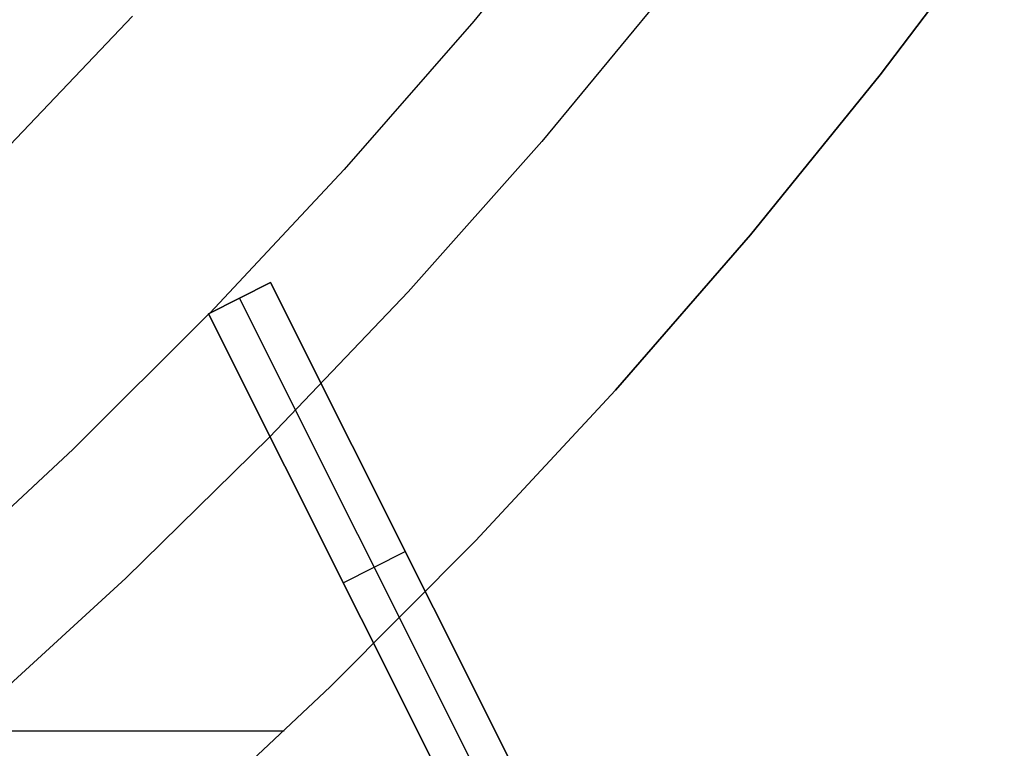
# Model space of a CAD drawing. Header units: millimetres. Extents: x 10871 to 12032, y -2698 to -1680.
# Tile 67 of 183: x 11507 to 11522, y -2111 to -2100. Entities that reach past the tile are written whole.
import ezdxf

# ---------------------------------------------------------------- set-up
doc = ezdxf.new("R2010")
doc.units = ezdxf.units.MM
doc.layers.add('1', color=7, linetype='Continuous')
doc.layers.add('color', color=7, linetype='Continuous')

msp = doc.modelspace()

# ---------------------------------------------------------------- linework, layer by layer
at = {"layer": '1', "color": 7, "true_color": 0xffffff}
for p, q in [((11519.863, -2100.932, 65.998), (11521.649, -2098.569, 65.998)), ((11521.649, -2098.569, 65.998), (11519.863, -2100.932, 65.998)), ((11519.863, -2100.932, 59.909), (11521.649, -2098.569, 59.909)), ((11521.649, -2098.569, 62.954), (11519.863, -2100.932, 62.954)), ((11519.863, -2100.932, 59.909), (11521.649, -2098.569, 59.909)), ((11507.244, -2102.041, 69.704), (11509.1, -2100.086, 69.704)), ((11507.244, -2102.041, 69.704), (11509.1, -2100.086, 69.704)), ((11517.997, -2103.233, 65.998), (11519.863, -2100.932, 65.998)), ((11519.863, -2100.932, 65.998), (11517.997, -2103.233, 65.998)), ((11517.997, -2103.233, 59.909), (11519.863, -2100.932, 59.909)), ((11519.863, -2100.932, 62.954), (11517.997, -2103.233, 62.954)), ((11517.997, -2103.233, 59.909), (11519.863, -2100.932, 59.909)), ((11516.054, -2105.468, 65.998), (11517.997, -2103.233, 65.998)), ((11517.997, -2103.233, 65.998), (11516.054, -2105.468, 65.998)), ((11516.054, -2105.468, 59.909), (11517.997, -2103.233, 59.909)), ((11517.997, -2103.233, 62.954), (11516.054, -2105.468, 62.954)), ((11516.054, -2105.468, 59.909), (11517.997, -2103.233, 59.909)), ((11514.036, -2107.637, 65.998), (11516.054, -2105.468, 65.998)), ((11516.054, -2105.468, 65.998), (11514.036, -2107.637, 65.998)), ((11514.036, -2107.637, 59.909), (11516.054, -2105.468, 59.909)), ((11516.054, -2105.468, 62.954), (11514.036, -2107.637, 62.954)), ((11514.036, -2107.637, 59.909), (11516.054, -2105.468, 59.909)), ((11511.945, -2109.735, 65.998), (11514.036, -2107.637, 65.998)), ((11514.036, -2107.637, 65.998), (11511.945, -2109.735, 65.998)), ((11511.945, -2109.735, 59.909), (11514.036, -2107.637, 59.909)), ((11514.036, -2107.637, 62.954), (11511.945, -2109.735, 62.954)), ((11511.945, -2109.735, 59.909), (11514.036, -2107.637, 59.909)), ((11509.785, -2111.761, 65.998), (11511.945, -2109.735, 65.998)), ((11511.945, -2109.735, 65.998), (11509.785, -2111.761, 65.998)), ((11509.785, -2111.761, 59.909), (11511.945, -2109.735, 59.909)), ((11511.945, -2109.735, 62.954), (11509.785, -2111.761, 62.954)), ((11509.785, -2111.761, 59.909), (11511.945, -2109.735, 59.909)), ((11492.993, -2110.37, 65.998), (11511.284, -2110.37, 65.998))]:
    msp.add_line(p, q, dxfattribs=at)
at = {"layer": 'color', "color": 254, "true_color": 0xcad1ee}
for p, q in [((11515.802, -2097.962, 8.613), (11514.012, -2100.158, 8.613)), ((11516.836, -2099.66, 9.992), (11514.99, -2101.888, 9.992)), ((11514.012, -2100.158, 8.613), (11512.148, -2102.292, 8.613)), ((11514.99, -2101.888, 9.992), (11513.068, -2104.051, 9.992)), ((11512.148, -2102.292, 8.613), (11510.211, -2104.359, 8.613)), ((11510.193, -2104.368, 8.616), (11511.087, -2103.92, 8.473)), ((11511.087, -2103.92, 7.004), (11510.193, -2104.368, 7.004)), ((11510.193, -2104.368, 7.81), (11511.087, -2103.92, 7.81)), ((11511.087, -2103.92, 8.473), (11515.138, -2112.004, 4.827)), ((11511.087, -2103.92, 7.004), (11511.087, -2103.92, 8.473)), ((11514.967, -2111.662, -7.996), (11511.087, -2103.92, 7.004)), ((11510.64, -2104.144, 7.004), (11510.64, -2104.144, 8.545)), ((11514.52, -2111.886, -7.996), (11510.64, -2104.144, 7.004)), ((11513.068, -2104.051, 9.992), (11511.073, -2106.146, 9.992)), ((11510.196, -2104.374, 8.613), (11508.247, -2106.316, 8.613)), ((11514.244, -2112.452, 4.956), (11510.193, -2104.368, 8.616)), ((11510.193, -2104.368, 7.004), (11510.193, -2104.368, 8.616)), ((11510.193, -2104.368, 7.004), (11514.073, -2112.11, -7.996)), ((11511.073, -2106.146, 9.992), (11509.006, -2108.171, 9.992)), ((11508.247, -2106.316, 8.613), (11506.234, -2108.192, 8.613)), ((11515.138, -2112.004, 0.238), (11512.837, -2107.412, 0.238)), ((11514.244, -2112.452, 0.31), (11511.924, -2107.823, 0.31)), ((11512.133, -2108.239, -0.496), (11513.027, -2107.791, -0.496)), ((11513.112, -2107.962, 6.655), (11513.112, -2107.962, -0.827)), ((11509.006, -2108.171, 9.992), (11506.871, -2110.124, 9.992)), ((11512.218, -2108.41, -0.827), (11512.218, -2108.41, 6.791))]:
    msp.add_line(p, q, dxfattribs=at)

doc.saveas('drawing.dxf')
